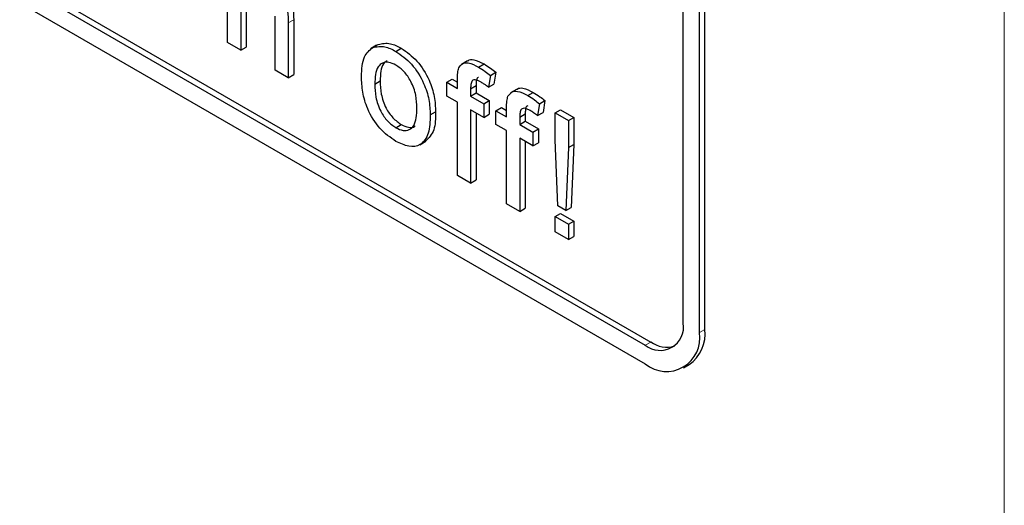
# Paper-space layout 'Blatt2' of a CAD drawing. Header units: millimetres. Extents: x 5 to 418, y 2 to 292.
# Tile 18 of 73: x 111.99 to 116.27, y 181.48 to 183.59. Entities that reach past the tile are written whole.
import ezdxf

# ---------------------------------------------------------------- set-up
doc = ezdxf.new("R2010")
doc.units = ezdxf.units.MM

psp = doc.layouts.new('Blatt2')

# ---------------------------------------------------------------- linework, layer by layer
at = {"color": 7, "linetype": 'Continuous', "lineweight": 18}
for p, q in [((116.2716, 176.1434), (116.2716, 198.9163)), ((113.1607, 183.5791), (113.1843, 183.5927)), ((114.9476, 182.2339), (114.9712, 182.2475)), ((114.7119, 182.1794), (114.7355, 182.193))]:
    psp.add_line(p, q, dxfattribs=at)
at = {"color": 7, "linetype": 'Continuous', "lineweight": 25}
for p, q in [((102.9268, 188.9012), (114.7119, 182.0978)), ((105.9438, 187.2412), (114.7119, 182.1794)), ((105.9673, 187.2548), (114.7355, 182.193)), ((114.9476, 182.2339), (114.9476, 186.0444)), ((114.9712, 182.2475), (114.9712, 186.058)), ((114.8769, 182.2747), (114.8769, 184.779)), ((112.8966, 183.4933), (112.8966, 184.0104)), ((112.954, 183.6629), (112.954, 183.4601)), ((112.9776, 183.6765), (112.9776, 183.4737)), ((113.1033, 183.374), (113.1033, 183.6088)), ((113.1607, 183.5791), (113.1607, 183.3408)), ((113.1843, 183.5927), (113.1843, 183.3544)), ((112.954, 183.4601), (112.8966, 183.4933)), ((112.954, 183.4601), (112.9776, 183.4737)), ((113.5448, 183.4817), (113.5183, 183.4664)), ((113.5281, 183.4718), (113.5516, 183.4854)), ((113.6283, 183.4554), (113.6518, 183.4691)), ((113.9394, 183.4137), (113.9129, 183.3984)), ((113.9878, 183.3871), (114.0114, 183.4007)), ((113.1607, 183.3408), (113.1033, 183.374)), ((113.1607, 183.3408), (113.1843, 183.3544)), ((114.0387, 183.3512), (114.0305, 183.2995)), ((114.0387, 183.3512), (114.0622, 183.3648)), ((114.0622, 183.3648), (114.0541, 183.3131)), ((113.5362, 183.3132), (113.5598, 183.3268)), ((113.8496, 183.321), (113.8732, 183.3346)), ((113.8496, 183.2613), (113.8496, 183.321)), ((113.8496, 183.321), (113.8956, 183.2945)), ((113.8732, 183.3346), (113.8956, 183.3217)), ((113.8956, 183.2945), (113.8956, 183.3329)), ((113.953, 183.2934), (113.9766, 183.307)), ((113.9766, 183.307), (113.9766, 183.275)), ((114.0305, 183.2995), (114.0541, 183.3131)), ((113.8956, 183.2348), (113.8496, 183.2613)), ((113.953, 183.2934), (113.953, 183.2614)), ((113.953, 183.2614), (113.9766, 183.275)), ((113.953, 183.2614), (114.0104, 183.2282)), ((113.9766, 183.275), (114.034, 183.2418)), ((114.153, 183.2904), (114.1265, 183.2751)), ((114.2014, 183.2638), (114.225, 183.2774)), ((113.8956, 182.9166), (113.8956, 183.2348)), ((114.0104, 183.2282), (114.034, 183.2418)), ((114.0104, 183.2282), (114.0104, 183.1685)), ((114.034, 183.2418), (114.034, 183.1821)), ((114.2522, 183.2279), (114.2441, 183.1762)), ((114.2522, 183.2279), (114.2758, 183.2415)), ((114.2758, 183.2415), (114.2677, 183.1898)), ((113.7774, 183.1791), (113.8009, 183.1927)), ((114.0104, 183.1685), (113.953, 183.2017)), ((113.953, 183.2017), (113.953, 182.8834)), ((113.9766, 183.1881), (113.9766, 182.897)), ((114.0104, 183.1685), (114.034, 183.1821)), ((114.0632, 183.1977), (114.0868, 183.2113)), ((114.0632, 183.138), (114.0632, 183.1977)), ((114.0632, 183.1977), (114.1092, 183.1712)), ((114.0868, 183.2113), (114.1092, 183.1984)), ((114.1092, 183.1712), (114.1092, 183.2096)), ((114.1666, 183.1701), (114.1901, 183.1837)), ((114.1666, 183.1701), (114.1666, 183.1381)), ((114.1901, 183.1837), (114.1901, 183.1517)), ((114.2441, 183.1762), (114.2677, 183.1898)), ((114.3205, 183.1884), (114.3441, 183.202)), ((114.3205, 183.0712), (114.3205, 183.1884)), ((114.3205, 183.1884), (114.3779, 183.1553)), ((114.3441, 183.202), (114.4015, 183.1689)), ((113.6283, 183.1239), (113.6518, 183.1376)), ((114.1092, 183.1115), (114.0632, 183.138)), ((114.1666, 183.1381), (114.1901, 183.1517)), ((114.1666, 183.1381), (114.224, 183.1049)), ((114.1901, 183.1517), (114.2476, 183.1185)), ((114.3779, 183.1553), (114.4015, 183.1689)), ((114.3779, 183.1553), (114.3779, 183.038)), ((114.4015, 183.1689), (114.4015, 183.0516)), ((114.1092, 182.7933), (114.1092, 183.1115)), ((114.224, 183.1049), (114.2476, 183.1185)), ((114.224, 183.1049), (114.224, 183.0452)), ((114.2476, 183.1185), (114.2476, 183.0588)), ((113.7318, 183.0498), (113.7583, 183.0651)), ((114.224, 183.0452), (114.1666, 183.0784)), ((114.1666, 183.0784), (114.1666, 182.7601)), ((114.1901, 183.0648), (114.1901, 182.7737)), ((114.224, 183.0452), (114.2476, 183.0588)), ((114.332, 182.784), (114.3205, 183.0712)), ((114.3779, 183.038), (114.4015, 183.0516)), ((114.4015, 183.0516), (114.39, 182.7777)), ((114.3779, 183.038), (114.3664, 182.7641)), ((113.953, 182.8834), (113.8956, 182.9166)), ((113.953, 182.8834), (113.9766, 182.897)), ((114.1666, 182.7601), (114.1092, 182.7933)), ((114.1666, 182.7601), (114.1901, 182.7737)), ((114.3205, 182.7376), (114.3441, 182.7512)), ((114.3664, 182.7641), (114.332, 182.784)), ((114.3441, 182.7512), (114.4015, 182.718)), ((114.3664, 182.7641), (114.39, 182.7777)), ((114.3205, 182.6713), (114.3205, 182.7376)), ((114.3205, 182.7376), (114.3779, 182.7044)), ((114.3779, 182.7044), (114.4015, 182.718)), ((114.3779, 182.7044), (114.3779, 182.6381)), ((114.4015, 182.718), (114.4015, 182.6517)), ((114.3779, 182.6381), (114.3205, 182.6713)), ((114.3779, 182.6381), (114.4015, 182.6517)), ((114.8785, 182.0813), (114.9021, 182.0949))]:
    psp.add_line(p, q, dxfattribs=at)
for centre, radius, start, end in [((114.7763, 182.2584), 0.1019, 230.7967, 9.214), ((114.8039, 182.2106), 0.1456, 230.7967, 9.214), ((114.8078, 182.2295), 0.1643, 305.0133, 6.2988), ((114.8058, 182.2941), 0.1231, 235.1435, 285.9932)]:
    psp.add_arc(centre, radius, start, end, dxfattribs=at)
for points, knots in [([(113.05, 183.7893), (113.0682, 183.777), (113.1043, 183.7526), (113.1468, 183.6891), (113.1597, 183.6287), (113.1604, 183.5956), (113.1607, 183.5791)], [0, 0, 0, 0, 0.280318, 0.55834, 0.778554, 1, 1, 1, 1]), ([(113.0736, 183.8029), (113.0917, 183.7906), (113.1279, 183.7662), (113.1704, 183.7027), (113.1833, 183.6423), (113.184, 183.6093), (113.1843, 183.5927)], [0, 0, 0, 0, 0.280318, 0.55834, 0.778554, 1, 1, 1, 1]), ([(113.4788, 183.3461), (113.4801, 183.3779), (113.4824, 183.4344), (113.5141, 183.4604), (113.5281, 183.4718)], [0, 0, 0, 0, 0.560963, 1, 1, 1, 1]), ([(113.5281, 183.4718), (113.545, 183.4756), (113.5754, 183.4824), (113.6121, 183.4637), (113.6283, 183.4554)], [0, 0, 0, 0, 0.559033, 1, 1, 1, 1]), ([(113.5516, 183.4854), (113.5686, 183.4892), (113.599, 183.496), (113.6357, 183.4773), (113.6518, 183.4691)], [0, 0, 0, 0, 0.559033, 1, 1, 1, 1]), ([(113.6283, 183.4554), (113.6518, 183.4389), (113.6988, 183.4058), (113.75, 183.3232), (113.7744, 183.2446), (113.7764, 183.2009), (113.7774, 183.1791)], [0, 0, 0, 0, 0.279556, 0.5586, 0.778991, 1, 1, 1, 1]), ([(113.6518, 183.4691), (113.6754, 183.4525), (113.7224, 183.4194), (113.7735, 183.3368), (113.798, 183.2582), (113.8, 183.2145), (113.8009, 183.1927)], [0, 0, 0, 0, 0.279556, 0.5586, 0.778991, 1, 1, 1, 1]), ([(113.6283, 183.3958), (113.6177, 183.4008), (113.5967, 183.4108), (113.5693, 183.407), (113.5402, 183.3818), (113.5379, 183.3415), (113.5362, 183.3132)], [0, 0, 0, 0, 0.1871365, 0.3740246, 0.5610972, 1, 1, 1, 1]), ([(113.5902, 183.415), (113.5845, 183.4109), (113.5623, 183.395), (113.5609, 183.3559), (113.5598, 183.3268)], [0, 0, 0, 0, 0.254643, 1, 1, 1, 1]), ([(113.7199, 183.2091), (113.7192, 183.2275), (113.7179, 183.2642), (113.6976, 183.3217), (113.665, 183.3699), (113.6405, 183.3872), (113.6283, 183.3958)], [0, 0, 0, 0, 0.281064, 0.560316, 0.780174, 1, 1, 1, 1]), ([(113.9017, 183.3835), (113.9066, 183.3904), (113.9163, 183.4044), (113.9473, 183.4079), (113.9724, 183.395), (113.9878, 183.3871)], [0, 0, 0, 0, 0.279458, 0.559661, 1, 1, 1, 1]), ([(113.9399, 183.413), (113.9405, 183.4137), (113.9465, 183.4206), (113.9716, 183.4204), (113.9963, 183.4082), (114.0114, 183.4007)], [0, 0, 0, 0, 0.041167, 0.414036, 1, 1, 1, 1]), ([(113.9878, 183.3871), (113.9974, 183.3811), (114.0145, 183.3705), (114.0313, 183.3571), (114.0387, 183.3512)], [0, 0, 0, 0, 0.559945, 1, 1, 1, 1]), ([(114.0114, 183.4007), (114.0209, 183.3948), (114.038, 183.3841), (114.0548, 183.3707), (114.0622, 183.3648)], [0, 0, 0, 0, 0.559945, 1, 1, 1, 1]), ([(113.6283, 183.0643), (113.6042, 183.0811), (113.5563, 183.1146), (113.5041, 183.1996), (113.4815, 183.2796), (113.4797, 183.3239), (113.4788, 183.3461)], [0, 0, 0, 0, 0.279616, 0.558371, 0.778858, 1, 1, 1, 1]), ([(113.8956, 183.3329), (113.8956, 183.3432), (113.8957, 183.3615), (113.8999, 183.3768), (113.9017, 183.3835)], [0, 0, 0, 0, 0.56037, 1, 1, 1, 1]), ([(113.9875, 183.3416), (113.986, 183.3415), (113.9796, 183.3409), (113.9775, 183.3253), (113.9769, 183.3131), (113.9766, 183.307)], [0, 0, 0, 0, 0.131284, 0.564968, 1, 1, 1, 1]), ([(113.5362, 183.3132), (113.5369, 183.2946), (113.5383, 183.2574), (113.5576, 183.199), (113.591, 183.1501), (113.6158, 183.1327), (113.6283, 183.1239)], [0, 0, 0, 0, 0.281129, 0.560384, 0.780159, 1, 1, 1, 1]), ([(113.5598, 183.3268), (113.5605, 183.3082), (113.5619, 183.271), (113.5812, 183.2126), (113.6146, 183.1637), (113.6394, 183.1463), (113.6518, 183.1376)], [0, 0, 0, 0, 0.281129, 0.560384, 0.780159, 1, 1, 1, 1]), ([(113.9984, 183.3213), (113.9912, 183.3252), (113.9771, 183.3329), (113.9584, 183.3309), (113.9536, 183.3123), (113.9532, 183.2997), (113.953, 183.2934)], [0, 0, 0, 0, 0.281469, 0.557719, 0.778516, 1, 1, 1, 1]), ([(114.0305, 183.2995), (114.0245, 183.304), (114.0139, 183.312), (114.0031, 183.3185), (113.9984, 183.3213)], [0, 0, 0, 0, 0.559924, 1, 1, 1, 1]), ([(114.1092, 183.2096), (114.1092, 183.2199), (114.1093, 183.2382), (114.1134, 183.2535), (114.1153, 183.2602)], [0, 0, 0, 0, 0.56037, 1, 1, 1, 1]), ([(114.1153, 183.2602), (114.1201, 183.2671), (114.1299, 183.2811), (114.1609, 183.2846), (114.186, 183.2717), (114.2014, 183.2638)], [0, 0, 0, 0, 0.279458, 0.559661, 1, 1, 1, 1]), ([(114.1535, 183.2897), (114.1541, 183.2904), (114.1601, 183.2973), (114.1852, 183.2971), (114.2099, 183.2849), (114.225, 183.2774)], [0, 0, 0, 0, 0.041167, 0.414036, 1, 1, 1, 1]), ([(114.2014, 183.2638), (114.211, 183.2578), (114.228, 183.2472), (114.2449, 183.2338), (114.2522, 183.2279)], [0, 0, 0, 0, 0.559945, 1, 1, 1, 1]), ([(114.225, 183.2774), (114.2345, 183.2715), (114.2516, 183.2608), (114.2684, 183.2474), (114.2758, 183.2415)], [0, 0, 0, 0, 0.559945, 1, 1, 1, 1]), ([(114.2011, 183.2183), (114.1996, 183.2182), (114.1931, 183.2176), (114.1911, 183.202), (114.1905, 183.1898), (114.1901, 183.1837)], [0, 0, 0, 0, 0.131284, 0.564968, 1, 1, 1, 1]), ([(113.6283, 183.1239), (113.6389, 183.1189), (113.6601, 183.1088), (113.6875, 183.1135), (113.7163, 183.1397), (113.7184, 183.1805), (113.7199, 183.2091)], [0, 0, 0, 0, 0.187044, 0.373945, 0.560983, 1, 1, 1, 1]), ([(113.7774, 183.1791), (113.7766, 183.1514), (113.7749, 183.0962), (113.74, 183.0456), (113.6854, 183.0379), (113.6473, 183.0555), (113.6283, 183.0643)], [0, 0, 0, 0, 0.281033, 0.559513, 0.779602, 1, 1, 1, 1]), ([(113.8009, 183.1927), (113.8006, 183.1642), (113.7999, 183.1087), (113.7715, 183.0799), (113.7576, 183.0659)], [0, 0, 0, 0, 0.512915, 1, 1, 1, 1]), ([(114.212, 183.198), (114.2048, 183.2019), (114.1907, 183.2097), (114.172, 183.2076), (114.1672, 183.189), (114.1668, 183.1764), (114.1666, 183.1701)], [0, 0, 0, 0, 0.281469, 0.557719, 0.778516, 1, 1, 1, 1]), ([(114.2441, 183.1762), (114.2381, 183.1807), (114.2275, 183.1887), (114.2167, 183.1952), (114.212, 183.198)], [0, 0, 0, 0, 0.559924, 1, 1, 1, 1]), ([(113.6518, 183.1376), (113.6623, 183.1327), (113.6832, 183.1231), (113.7045, 183.124), (113.7118, 183.1311), (113.7127, 183.132)], [0, 0, 0, 0, 0.465388, 0.930416, 1, 1, 1, 1])]:
    psp.add_open_spline(points, degree=3, knots=knots, dxfattribs=at)

doc.saveas('drawing.dxf')
